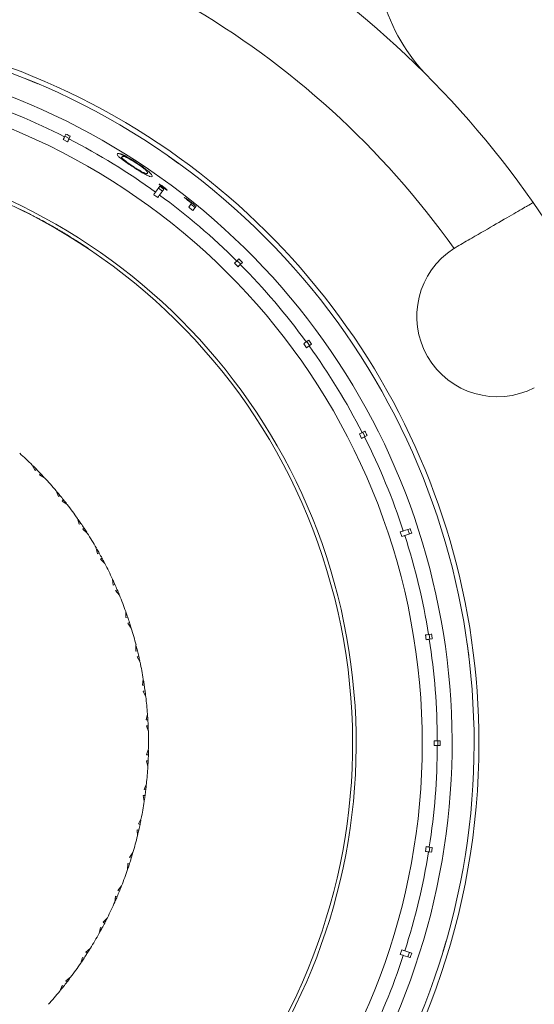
# Model space of a CAD drawing. Header units: inches. Extents: x -3.6 to 22.2, y -7.8 to 16.7.
# Tile 14 of 127: x 6 to 7.1, y -5.3 to -3.2. Entities that reach past the tile are written whole.
import ezdxf

# ---------------------------------------------------------------- set-up
doc = ezdxf.new("R2010")
doc.units = ezdxf.units.IN
doc.header["$MEASUREMENT"] = 0

msp = doc.modelspace()

# ---------------------------------------------------------------- linework, layer by layer
at = {"color": 7, "linetype": 'Continuous', "lineweight": 15}
for p, q in [((6.0622, -3.3746), (6.0385, -3.3648)), ((6.1229, -3.4934), (6.114, -3.4889)), ((6.1197, -3.4776), (6.1169, -3.4832)), ((6.1264, -3.4866), (6.1175, -3.482)), ((6.1258, -3.4877), (6.1286, -3.4821)), ((6.2341, -3.5249), (6.2348, -3.524)), ((6.3307, -3.5233), (6.3509, -3.5377)), ((6.2576, -3.5452), (6.2583, -3.5443)), ((6.2806, -3.5592), (6.2817, -3.5577)), ((6.3124, -3.5846), (6.3036, -3.5967)), ((6.3176, -3.5945), (6.3095, -3.5886)), ((6.3117, -3.6025), (6.3205, -3.5904)), ((6.3187, -3.5871), (6.3197, -3.5857)), ((6.3079, -3.6077), (6.2998, -3.6019)), ((6.368, -3.6121), (6.3687, -3.6112)), ((6.0249, -3.6313), (6.0247, -3.6316)), ((6.3716, -3.6274), (6.3774, -3.6195)), ((6.376, -3.6213), (6.3851, -3.6279)), ((6.3867, -3.6257), (6.3803, -3.6345)), ((6.0421, -3.6399), (6.042, -3.6402)), ((6.0521, -3.645), (6.0519, -3.6454)), ((6.0766, -3.6581), (6.0707, -3.6549)), ((6.0797, -3.6603), (6.0799, -3.6599)), ((6.0929, -3.6673), (6.0927, -3.6676)), ((6.1289, -3.6886), (6.1287, -3.6889)), ((6.1652, -3.7119), (6.165, -3.7122)), ((6.9222, -3.7082), (6.916, -3.712)), ((6.4747, -3.7336), (6.4703, -3.738)), ((6.4728, -3.7496), (6.4657, -3.7425)), ((6.4782, -3.7441), (6.4711, -3.7371)), ((6.4773, -3.745), (6.4817, -3.7406)), ((6.6134, -3.9155), (6.6075, -3.9074)), ((6.6178, -3.8999), (6.6128, -3.9036)), ((6.6197, -3.911), (6.6138, -3.9029)), ((6.6186, -3.9117), (6.6237, -3.908)), ((6.7264, -4.1013), (6.7219, -4.0924)), ((6.7332, -4.0867), (6.7276, -4.0895)), ((6.7333, -4.0978), (6.7287, -4.0889)), ((6.7321, -4.0984), (6.7377, -4.0956)), ((6.0506, -4.1562), (6.0565, -4.1672)), ((6.0592, -4.1648), (6.0565, -4.1672)), ((6.0675, -4.1734), (6.0651, -4.176)), ((6.0758, -4.1822), (6.0651, -4.176)), ((6.0994, -4.2089), (6.1043, -4.2203)), ((6.1072, -4.2182), (6.1043, -4.2203)), ((6.1147, -4.2274), (6.1121, -4.2299)), ((6.1222, -4.237), (6.1121, -4.2299)), ((6.1434, -4.2657), (6.1471, -4.2774)), ((6.1503, -4.2756), (6.1471, -4.2774)), ((6.1569, -4.2855), (6.154, -4.2877)), ((6.1635, -4.2957), (6.154, -4.2877)), ((6.8089, -4.3026), (6.8058, -4.2931)), ((6.8262, -4.2865), (6.8119, -4.2911)), ((6.815, -4.3006), (6.8292, -4.296)), ((6.8245, -4.2975), (6.8214, -4.288)), ((6.182, -4.3262), (6.1847, -4.3382)), ((6.188, -4.3367), (6.1847, -4.3382)), ((6.1937, -4.3471), (6.1907, -4.3491)), ((6.1994, -4.3579), (6.1907, -4.3491)), ((6.2151, -4.3899), (6.2167, -4.4021)), ((6.2201, -4.4009), (6.2167, -4.4021)), ((6.2248, -4.4118), (6.2216, -4.4135)), ((6.2295, -4.423), (6.2216, -4.4135)), ((6.2423, -4.4563), (6.2428, -4.4687)), ((6.2463, -4.4677), (6.2428, -4.4687)), ((6.25, -4.479), (6.2467, -4.4804)), ((6.2537, -4.4906), (6.2467, -4.4804)), ((6.8589, -4.5142), (6.8573, -4.5044)), ((6.8699, -4.5024), (6.8637, -4.5034)), ((6.8665, -4.513), (6.865, -4.5032)), ((6.8653, -4.5132), (6.8714, -4.5123)), ((6.2634, -4.5249), (6.2628, -4.5373)), ((6.2664, -4.5367), (6.2628, -4.5373)), ((6.9462, -4.5467), (6.9429, -4.5221)), ((6.2691, -4.5482), (6.2657, -4.5493)), ((6.2717, -4.5601), (6.2657, -4.5493)), ((6.2784, -4.5951), (6.2767, -4.6074)), ((6.2803, -4.6071), (6.2767, -4.6074)), ((6.2819, -4.6189), (6.2784, -4.6196)), ((6.2835, -4.6309), (6.2784, -4.6196)), ((6.2869, -4.6664), (6.2841, -4.6784)), ((6.2877, -4.6785), (6.2841, -4.6784)), ((6.2884, -4.6904), (6.2848, -4.6908)), ((6.2888, -4.7025), (6.2848, -4.6908)), ((6.8752, -4.7311), (6.8752, -4.7211)), ((6.8879, -4.7211), (6.8816, -4.7211)), ((6.8829, -4.7311), (6.8829, -4.7211)), ((6.2891, -4.7381), (6.2852, -4.7499)), ((6.8816, -4.7311), (6.8879, -4.7311)), ((6.2884, -4.7621), (6.2847, -4.7622)), ((6.2877, -4.7743), (6.2847, -4.7622)), ((6.2888, -4.7503), (6.2852, -4.7499)), ((6.2848, -4.8098), (6.2799, -4.8212)), ((6.2834, -4.8218), (6.2799, -4.8212)), ((6.2819, -4.8336), (6.2783, -4.8334)), ((6.2802, -4.8456), (6.2783, -4.8334)), ((6.2741, -4.8808), (6.2682, -4.8916)), ((6.2691, -4.9043), (6.2655, -4.9037)), ((6.2663, -4.9161), (6.2655, -4.9037)), ((6.2716, -4.8927), (6.2682, -4.8916)), ((6.8573, -4.9479), (6.8589, -4.938)), ((6.865, -4.9491), (6.8665, -4.9392)), ((6.8714, -4.94), (6.8653, -4.939)), ((6.2571, -4.9505), (6.2502, -4.9608)), ((6.2536, -4.9621), (6.2502, -4.9608)), ((6.8637, -4.9489), (6.8699, -4.9499)), ((6.2461, -4.985), (6.2465, -4.9726)), ((6.25, -4.9735), (6.2465, -4.9726)), ((6.2339, -5.0184), (6.2261, -5.0281)), ((6.2199, -5.0518), (6.2213, -5.0395)), ((6.2247, -5.0407), (6.2213, -5.0395)), ((6.2293, -5.0297), (6.2261, -5.0281)), ((6.2047, -5.084), (6.1961, -5.0929)), ((6.1878, -5.116), (6.1903, -5.1039)), ((6.1936, -5.1053), (6.1903, -5.1039)), ((6.1991, -5.0948), (6.1961, -5.0929)), ((6.1697, -5.1467), (6.1603, -5.1548)), ((6.8932, -5.1548), (6.9002, -5.131)), ((6.15, -5.177), (6.1536, -5.1652)), ((6.1568, -5.1669), (6.1536, -5.1652)), ((6.1632, -5.157), (6.1603, -5.1548)), ((6.8058, -5.1592), (6.8089, -5.1497)), ((6.8119, -5.1612), (6.8262, -5.1658)), ((6.8292, -5.1563), (6.815, -5.1517)), ((6.8214, -5.1643), (6.8245, -5.1548)), ((6.1293, -5.206), (6.1192, -5.2133)), ((6.1069, -5.2344), (6.1116, -5.223)), ((6.1146, -5.225), (6.1116, -5.223)), ((6.1219, -5.2157), (6.1192, -5.2133))]:
    msp.add_line(p, q, dxfattribs=at)
for centre, radius, start, end in [((5.4892, -4.7261), 2.63, 316.0386, 82.0465), ((5.4892, -4.7261), 1.9375, 34.8853, 85.1147), ((5.4892, -4.7261), 2.275, 302.9639, 54.1221), ((5.4892, -4.7261), 2.25, 303.0192, 54.0891), ((5.4892, -4.7261), 2.255, 303.008, 54.0992), ((5.4892, -4.7261), 1.7505, 35.4034, 84.5966), ((7.1303, -3.0969), 0.375, 195.9401, 224.7913), ((5.4892, -4.7261), 1.478, 0, 193.5656), ((5.4892, -4.7261), 1.468, 270, 193.5325), ((5.4892, -4.7261), 1.4228, 270, 123.5319), ((5.4892, -4.7261), 1.3925, 63.2057, 71.7943), ((5.4892, -4.7261), 1.3925, 54.2057, 62.7943), ((5.4892, -4.7261), 1.226, 202.791, 90), ((5.4892, -4.7261), 1.2185, 202.818, 101.821), ((5.4892, -4.7261), 1.3925, 45.2057, 53.7943), ((5.4892, -4.7261), 1.2189, 63.021, 63.9253), ((5.4892, -4.7261), 1.9375, 25.1147, 34.8853), ((5.4892, -4.7261), 1.2189, 62.4935, 63.021), ((7.0047, -3.8511), 0.165, 122.5283, 297.4717), ((5.4892, -4.7261), 1.3925, 36.2057, 44.7943), ((5.4892, -4.7261), 1.3925, 27.2057, 35.7943), ((5.4892, -4.7261), 1.3925, 18.2057, 26.7943), ((5.4892, -4.7261), 0.8, 45.4264, 47.9793), ((5.4892, -4.7261), 0.8, 44.5572, 45.2531), ((5.4892, -4.7261), 0.8, 43.7057, 44.5572), ((5.4892, -4.7261), 0.8, 43.0097, 43.7057), ((5.4892, -4.7261), 0.8, 40.2835, 42.8365), ((5.4892, -4.7261), 0.8, 39.4144, 40.1103), ((5.4892, -4.7261), 0.8, 38.5628, 39.4144), ((5.4892, -4.7261), 0.8, 37.8669, 38.5628), ((5.4892, -4.7261), 0.8, 35.1407, 37.6936), ((5.4892, -4.7261), 0.8, 34.2715, 34.9674), ((5.4892, -4.7261), 0.8, 33.4199, 34.2715), ((5.4892, -4.7261), 0.8, 32.724, 33.4199), ((5.4892, -4.7261), 0.8, 29.9978, 32.5508), ((5.4892, -4.7261), 1.3925, 9.2057, 17.7943), ((5.4892, -4.7261), 0.8, 29.1286, 29.8246), ((5.4892, -4.7261), 0.8, 28.2771, 29.1286), ((5.4892, -4.7261), 0.8, 27.5812, 28.2771), ((5.4892, -4.7261), 0.8, 24.855, 27.4079), ((5.4892, -4.7261), 0.8, 23.9858, 24.6817), ((5.4892, -4.7261), 0.8, 23.1342, 23.9858), ((5.4892, -4.7261), 0.8, 22.4383, 23.1342), ((5.4892, -4.7261), 0.8, 19.7121, 22.265), ((5.4892, -4.7261), 0.8, 18.8429, 19.5389), ((5.4892, -4.7261), 0.8, 17.9914, 18.8429), ((5.4892, -4.7261), 0.8, 17.2954, 17.9914), ((5.4892, -4.7261), 0.8, 14.5693, 17.1222), ((5.4892, -4.7261), 1.3925, 0.2057, 8.7943), ((5.4892, -4.7261), 0.8, 13.7001, 14.396), ((5.4892, -4.7261), 0.8, 12.8485, 13.7001), ((5.4892, -4.7261), 0.8, 12.1526, 12.8485), ((5.4892, -4.7261), 0.8, 9.4264, 11.9793), ((5.4892, -4.7261), 0.8, 8.5572, 9.2531), ((5.4892, -4.7261), 0.8, 7.7057, 8.5572), ((5.4892, -4.7261), 0.8, 7.0097, 7.7057), ((5.4892, -4.7261), 0.8, 4.2835, 6.8365), ((5.4892, -4.7261), 0.8, 3.4144, 4.1103), ((5.4892, -4.7261), 0.8, 2.5628, 3.4144), ((5.4892, -4.7261), 0.8, 1.8669, 2.5628), ((5.4892, -4.7261), 0.8, 359.1407, 1.6936), ((5.4892, -4.7261), 1.478, 203.2687, 0), ((5.4892, -4.7261), 0.8, 358.2715, 358.9674), ((5.4892, -4.7261), 1.3925, 351.2057, 359.7943), ((5.4892, -4.7261), 0.8, 356.724, 357.4199), ((5.4892, -4.7261), 0.8, 357.4199, 358.2715), ((5.4892, -4.7261), 0.8, 353.9978, 356.5508), ((5.4892, -4.7261), 0.8, 352.2771, 353.1286), ((5.4892, -4.7261), 0.8, 353.1286, 353.8246), ((5.4892, -4.7261), 0.8, 351.5812, 352.2771), ((5.4892, -4.7261), 0.8, 348.855, 351.4079), ((5.4892, -4.7261), 0.8, 347.9858, 348.6817), ((5.4892, -4.7261), 0.8, 346.4383, 347.1342), ((5.4892, -4.7261), 0.8, 347.1342, 347.9858), ((5.4892, -4.7261), 0.8, 343.7121, 346.265), ((5.4892, -4.7261), 0.8, 341.9914, 342.8429), ((5.4892, -4.7261), 0.8, 342.8429, 343.5389), ((5.4892, -4.7261), 1.3925, 342.2057, 350.7943), ((5.4892, -4.7261), 0.8, 338.5693, 341.1222), ((5.4892, -4.7261), 0.8, 341.2954, 341.9914), ((5.4892, -4.7261), 0.8, 337.7001, 338.396), ((5.4892, -4.7261), 0.8, 336.1526, 336.8485), ((5.4892, -4.7261), 0.8, 336.8485, 337.7001), ((5.4892, -4.7261), 0.8, 333.4264, 335.9793), ((5.4892, -4.7261), 0.8, 332.5572, 333.2531), ((5.4892, -4.7261), 0.8, 331.0097, 331.7057), ((5.4892, -4.7261), 0.8, 331.7057, 332.5572), ((5.4892, -4.7261), 0.8, 328.2835, 330.8365), ((5.4892, -4.7261), 0.8, 326.5628, 327.4144), ((5.4892, -4.7261), 0.8, 327.4144, 328.1103), ((5.4892, -4.7261), 1.3925, 333.2057, 341.7943), ((5.4892, -4.7261), 0.8, 323.1407, 325.6936), ((5.4892, -4.7261), 0.8, 325.8669, 326.5628), ((5.4892, -4.7261), 0.8, 320.724, 321.4199), ((5.4892, -4.7261), 0.8, 321.4199, 322.2715), ((5.4892, -4.7261), 0.8, 322.2715, 322.9674), ((5.4892, -4.7261), 0.8, 317.9978, 320.5508)]:
    msp.add_arc(centre, radius, start, end, dxfattribs=at)
at = {"color": 8, "linetype": 'Continuous', "lineweight": 15}
for radius, start, end in [(2.6042, 316.138, 82.0465), (2.298, 302.914, 54.1151), (1.3616, 203.6975, 90)]:
    msp.add_arc((5.4892, -4.7261), radius, start, end, dxfattribs=at)
at = {"color": 7, "linetype": 'Continuous', "lineweight": 15}
for centre, major_axis, ratio, start_param, end_param in [((5.4843, -4.7357), (0.6399, 1.2559), 0.999971, 6.279638, 6.286733), ((5.4828, -4.7349), (0.8336, 1.1474), 0.999971, 6.27966, 6.286711), ((5.6635, -4.8665), (1.1344, -0.9139), 0.988124, 1.735173, 1.740244), ((5.4827, -4.735), (0.8405, 1.1568), 0.999971, 6.235534, 6.248995), ((5.4827, -4.735), (0.8411, 1.1577), 0.999971, 6.227722, 6.243891), ((5.4828, -4.7349), (0.8347, 1.1488), 0.999971, 6.227292, 6.235203), ((5.4815, -4.7338), (0.9967, 0.9967), 0.999971, 6.279638, 6.286733), ((5.4804, -4.7325), (1.1403, 0.8285), 0.999971, 6.279638, 6.286733), ((5.4796, -4.731), (1.2559, 0.6399), 0.999971, 6.279638, 6.286733), ((5.4788, -4.7295), (1.3489, 0.4383), 0.999971, 6.27966, 6.286711), ((5.4785, -4.7278), (1.3922, 0.2205), 0.999971, 6.279638, 6.286733), ((5.4784, -4.7261), (1.4095, 0), 0.999971, 6.279638, 6.286733), ((5.4785, -4.7244), (1.3922, -0.2205), 0.999971, 6.279638, 6.286733), ((5.4788, -4.7228), (1.3489, -0.4383), 0.999971, 6.27966, 6.286711)]:
    msp.add_ellipse(centre, major_axis=major_axis, ratio=ratio, start_param=start_param, end_param=end_param, dxfattribs=at)
for points, knots in [([(6.1169, -3.4832), (6.1166, -3.4837), (6.1161, -3.4846), (6.1146, -3.4876), (6.114, -3.4889)], [0, 0, 0, 0, 0.585345, 1, 1, 1, 1]), ([(6.1229, -3.4934), (6.1236, -3.492), (6.1251, -3.489), (6.1256, -3.4881), (6.1258, -3.4877)], [0, 0, 0, 0, 0.496854, 1, 1, 1, 1]), ([(6.2573, -3.545), (6.2538, -3.5427), (6.2466, -3.538), (6.2376, -3.5316), (6.2302, -3.5258), (6.2244, -3.5203), (6.2249, -3.5189), (6.2252, -3.5181)], [0, 0, 0, 0, 0.145301, 0.291372, 0.430549, 0.640677, 1, 1, 1, 1]), ([(6.225, -3.5184), (6.2263, -3.5177), (6.2278, -3.5168), (6.2372, -3.5216), (6.2409, -3.524), (6.2423, -3.5248)], [0, 0, 0, 0, 0.715919, 0.896053, 1, 1, 1, 1]), ([(6.2252, -3.5181), (6.2262, -3.5173), (6.2275, -3.5163), (6.2371, -3.5202), (6.2464, -3.525), (6.2558, -3.5304), (6.2617, -3.5343), (6.264, -3.5358)], [0, 0, 0, 0, 0.421432, 0.60776, 0.756655, 0.90569, 1, 1, 1, 1]), ([(6.2341, -3.5249), (6.2329, -3.5254), (6.2316, -3.5259), (6.2376, -3.5314), (6.2384, -3.5321)], [0, 0, 0, 0, 0.879154, 1, 1, 1, 1]), ([(6.2348, -3.524), (6.2344, -3.5249), (6.2338, -3.5261), (6.2411, -3.5323), (6.2482, -3.5376), (6.2546, -3.5419), (6.2578, -3.544), (6.2583, -3.5443)], [0, 0, 0, 0, 0.4929876, 0.6604962, 0.8294742, 0.9751044, 1, 1, 1, 1]), ([(6.2637, -3.5369), (6.261, -3.5351), (6.2555, -3.5317), (6.2482, -3.5276), (6.2417, -3.5244), (6.2362, -3.5226), (6.2354, -3.5234), (6.2348, -3.524)], [0, 0, 0, 0, 0.14067, 0.281992, 0.423355, 0.631545, 1, 1, 1, 1]), ([(6.2965, -3.5645), (6.2956, -3.5651), (6.2943, -3.5659), (6.2859, -3.5622), (6.277, -3.5573), (6.2666, -3.551), (6.26, -3.5468), (6.2573, -3.545)], [0, 0, 0, 0, 0.38125, 0.555518, 0.731165, 0.891605, 1, 1, 1, 1]), ([(6.2583, -3.5443), (6.2614, -3.5463), (6.2672, -3.55), (6.2745, -3.5543), (6.2791, -3.5566), (6.281, -3.5574), (6.2817, -3.5577)], [0, 0, 0, 0, 0.3007109, 0.5605457, 0.8200254, 1, 1, 1, 1]), ([(6.2873, -3.5581), (6.2874, -3.5576), (6.2877, -3.5566), (6.2854, -3.5534), (6.2805, -3.5489), (6.2737, -3.5437), (6.2675, -3.5394), (6.2643, -3.5372), (6.2637, -3.5369)], [0, 0, 0, 0, 0.252946, 0.50746, 0.666689, 0.827456, 0.971159, 1, 1, 1, 1]), ([(6.264, -3.5358), (6.2677, -3.5382), (6.2751, -3.5431), (6.2842, -3.55), (6.2916, -3.5563), (6.2971, -3.5621), (6.2967, -3.5636), (6.2965, -3.5645)], [0, 0, 0, 0, 0.14959, 0.299859, 0.440798, 0.660656, 1, 1, 1, 1]), ([(6.2817, -3.5577), (6.2825, -3.558), (6.2841, -3.5585), (6.2862, -3.5588), (6.2868, -3.5584), (6.2873, -3.5581)], [0, 0, 0, 0, 0.250494, 0.501064, 1, 1, 1, 1]), ([(6.3108, -3.5803), (6.311, -3.5803), (6.3113, -3.5803), (6.3135, -3.5815), (6.3161, -3.5831), (6.3183, -3.5847), (6.3195, -3.5855), (6.3197, -3.5857)], [0, 0, 0, 0, 0.2638628, 0.5116578, 0.7331238, 0.9480331, 1, 1, 1, 1]), ([(6.3187, -3.5871), (6.3176, -3.5863), (6.3155, -3.5848), (6.313, -3.5827), (6.3113, -3.5812), (6.3108, -3.5805), (6.3108, -3.5804), (6.3108, -3.5803)], [0, 0, 0, 0, 0.241398, 0.485748, 0.69487, 0.892086, 1, 1, 1, 1]), ([(6.3276, -3.5926), (6.3274, -3.5926), (6.3271, -3.5926), (6.3251, -3.5915), (6.3226, -3.5899), (6.3204, -3.5884), (6.319, -3.5874), (6.3187, -3.5871)], [0, 0, 0, 0, 0.240258, 0.4832, 0.700189, 0.915478, 1, 1, 1, 1]), ([(6.3197, -3.5857), (6.3208, -3.5865), (6.323, -3.5881), (6.3255, -3.5902), (6.3271, -3.5917), (6.3276, -3.5924), (6.3276, -3.5925), (6.3276, -3.5926)], [0, 0, 0, 0, 0.243748, 0.490695, 0.70113, 0.922882, 1, 1, 1, 1]), ([(6.3036, -3.5967), (6.3032, -3.5972), (6.3026, -3.598), (6.3006, -3.6007), (6.2998, -3.6019)], [0, 0, 0, 0, 0.5853453, 1, 1, 1, 1]), ([(6.3079, -3.6077), (6.3089, -3.6064), (6.3108, -3.6037), (6.3114, -3.6029), (6.3117, -3.6025)], [0, 0, 0, 0, 0.4967779, 1, 1, 1, 1]), ([(7.0785, -3.618), (7.0767, -3.619), (7.0731, -3.6211), (7.0453, -3.6372), (7.0042, -3.6609), (6.9605, -3.6861), (6.9323, -3.7024), (6.9222, -3.7082)], [0, 0, 0, 0, 0.2190539, 0.4381235, 0.6575299, 0.8777059, 1, 1, 1, 1]), ([(6.0799, -3.6599), (6.0757, -3.6576), (6.0694, -3.6541), (6.0619, -3.6502), (6.0562, -3.6472), (6.0536, -3.6458), (6.0521, -3.645)], [0, 0, 0, 0, 0.374216, 0.561996, 0.749781, 1, 1, 1, 1]), ([(6.1026, -3.6729), (6.1022, -3.6726), (6.0999, -3.6713), (6.0925, -3.667), (6.0849, -3.6627), (6.0799, -3.6599)], [0, 0, 0, 0, 0.0671097, 0.3778705, 1, 1, 1, 1]), ([(6.0944, -3.6681), (6.0935, -3.6676), (6.0896, -3.6654), (6.0852, -3.6629), (6.0818, -3.661)], [0, 0, 0, 0, 0.225701, 1, 1, 1, 1]), ([(6.1289, -3.6886), (6.1258, -3.6867), (6.1195, -3.6829), (6.111, -3.6778), (6.104, -3.6737), (6.0974, -3.6698), (6.0934, -3.6675), (6.0931, -3.6674), (6.0929, -3.6673)], [0, 0, 0, 0, 0.124579, 0.250341, 0.374068, 0.498472, 0.74918, 1, 1, 1, 1]), ([(6.1176, -3.6817), (6.1172, -3.6815), (6.1164, -3.681), (6.1107, -3.6776), (6.108, -3.676)], [0, 0, 0, 0, 0.5293714, 1, 1, 1, 1]), ([(6.1652, -3.7119), (6.1651, -3.7118), (6.1647, -3.7116), (6.1604, -3.7087), (6.1537, -3.7043), (6.1467, -3.6998), (6.1383, -3.6944), (6.132, -3.6905), (6.1289, -3.6886)], [0, 0, 0, 0, 0.2504686, 0.5000576, 0.6251575, 0.7501205, 0.8750566, 1, 1, 1, 1]), ([(6.4703, -3.738), (6.4698, -3.7384), (6.4691, -3.7391), (6.4667, -3.7415), (6.4657, -3.7425)], [0, 0, 0, 0, 0.585345, 1, 1, 1, 1]), ([(6.4728, -3.7496), (6.4739, -3.7484), (6.4763, -3.7461), (6.477, -3.7454), (6.4773, -3.745)], [0, 0, 0, 0, 0.496659, 1, 1, 1, 1]), ([(6.6128, -3.9036), (6.6123, -3.904), (6.6114, -3.9046), (6.6087, -3.9066), (6.6075, -3.9074)], [0, 0, 0, 0, 0.585345, 1, 1, 1, 1]), ([(6.6134, -3.9155), (6.6148, -3.9145), (6.6175, -3.9126), (6.6182, -3.912), (6.6186, -3.9117)], [0, 0, 0, 0, 0.496778, 1, 1, 1, 1]), ([(6.7276, -4.0895), (6.727, -4.0898), (6.7261, -4.0903), (6.7231, -4.0918), (6.7219, -4.0924)], [0, 0, 0, 0, 0.585345, 1, 1, 1, 1]), ([(6.7264, -4.1013), (6.7279, -4.1006), (6.7308, -4.0991), (6.7317, -4.0986), (6.7321, -4.0984)], [0, 0, 0, 0, 0.496854, 1, 1, 1, 1]), ([(6.8119, -4.2911), (6.8114, -4.2913), (6.8104, -4.2916), (6.8071, -4.2926), (6.8058, -4.2931)], [0, 0, 0, 0, 0.585345, 1, 1, 1, 1]), ([(6.8089, -4.3026), (6.8105, -4.3021), (6.8136, -4.301), (6.8146, -4.3007), (6.815, -4.3006)], [0, 0, 0, 0, 0.496901, 1, 1, 1, 1]), ([(6.8637, -4.5034), (6.8631, -4.5035), (6.8621, -4.5036), (6.8587, -4.5041), (6.8573, -4.5044)], [0, 0, 0, 0, 0.5853453, 1, 1, 1, 1]), ([(6.8589, -4.5142), (6.8605, -4.514), (6.8638, -4.5135), (6.8648, -4.5133), (6.8653, -4.5132)], [0, 0, 0, 0, 0.4969276, 1, 1, 1, 1]), ([(6.8816, -4.7211), (6.8816, -4.7211), (6.8813, -4.7211), (6.8798, -4.7211), (6.8768, -4.7211), (6.8753, -4.7211), (6.8752, -4.7211)], [0, 0, 0, 0, 0.0151923, 0.6008006, 0.9673179, 1, 1, 1, 1]), ([(6.8752, -4.7311), (6.8753, -4.7311), (6.8775, -4.7311), (6.8804, -4.7311), (6.8813, -4.7311), (6.8816, -4.7311)], [0, 0, 0, 0, 0.032685, 0.618346, 1, 1, 1, 1]), ([(6.8653, -4.939), (6.8647, -4.9389), (6.8636, -4.9388), (6.8603, -4.9382), (6.8589, -4.938)], [0, 0, 0, 0, 0.585345, 1, 1, 1, 1]), ([(6.8573, -4.9479), (6.859, -4.9481), (6.8623, -4.9487), (6.8632, -4.9488), (6.8637, -4.9489)], [0, 0, 0, 0, 0.496928, 1, 1, 1, 1]), ([(6.8058, -5.1592), (6.8074, -5.1597), (6.8106, -5.1607), (6.8115, -5.161), (6.8119, -5.1612)], [0, 0, 0, 0, 0.496901, 1, 1, 1, 1]), ([(6.815, -5.1517), (6.8144, -5.1515), (6.8135, -5.1512), (6.8102, -5.1501), (6.8089, -5.1497)], [0, 0, 0, 0, 0.585345, 1, 1, 1, 1])]:
    msp.add_open_spline(points, degree=3, knots=knots, dxfattribs=at)

doc.saveas('drawing.dxf')
